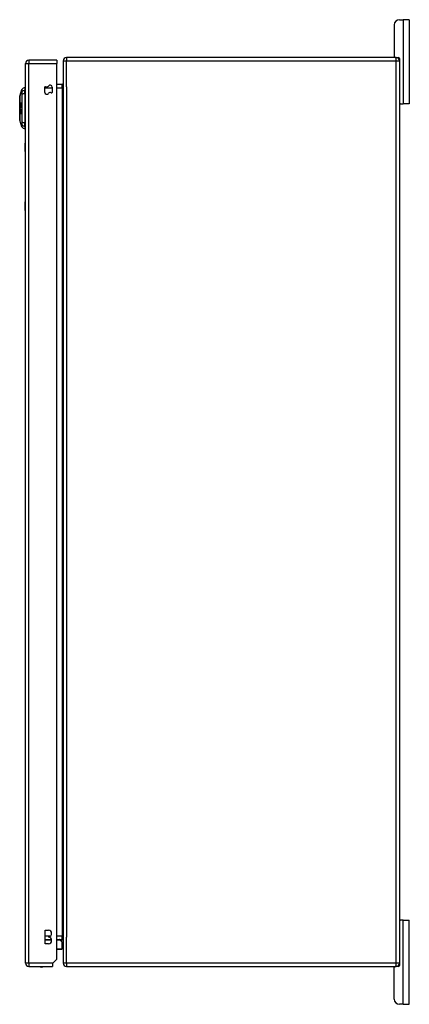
# Model space of a CAD drawing. Header units: inches. Extents: x 17 to 386, y 34 to 183.
# Tile 49 of 95: x 216 to 228, y 95 to 124. Entities that reach past the tile are written whole.
import ezdxf

# ---------------------------------------------------------------- set-up
doc = ezdxf.new("R2010")
doc.units = ezdxf.units.IN
doc.header["$MEASUREMENT"] = 0
doc.layers.add('Visible Edges(ANSI)', color=7, linetype='Continuous', lineweight=25)
doc.layers.add('Visible Tangent Edges(ANSI)', color=7, linetype='Continuous', lineweight=25)

msp = doc.modelspace()

# ---------------------------------------------------------------- linework, layer by layer
at = {"layer": 'Visible Edges(ANSI)'}
for p, q in [((227.758, 124.375), (227.864, 124.375)), ((228.052, 124.375), (227.864, 124.375)), ((228.052, 124.375), (228.052, 121.875)), ((227.602, 124.219), (227.602, 123.281)), ((217.574, 123.169), (216.739, 123.169)), ((217.574, 123.169), (217.574, 123.07)), ((217.759, 123.151), (217.759, 96.349)), ((227.66, 123.25), (217.858, 123.25)), ((227.66, 123.25), (227.728, 123.25)), ((227.759, 123.219), (227.759, 123.151)), ((227.759, 123.151), (227.759, 96.349)), ((216.64, 96.35), (216.64, 123.07)), ((217.574, 96.467), (217.574, 123.07)), ((216.469, 122.102), (216.537, 122.296)), ((216.624, 122.356), (216.624, 122.283)), ((216.624, 122.174), (216.624, 122.283)), ((217.215, 122.215), (217.215, 122.373)), ((217.433, 122.374), (217.433, 122.215)), ((217.728, 122.452), (217.574, 122.452)), ((216.624, 122.174), (216.624, 121.317)), ((216.64, 122.133), (216.624, 122.133)), ((216.492, 121.824), (216.512, 121.824)), ((216.492, 121.818), (216.499, 121.818)), ((216.499, 121.855), (216.511, 121.855)), ((216.503, 121.801), (216.499, 121.8)), ((216.5, 121.777), (216.505, 121.777)), ((216.5, 121.701), (216.501, 121.701)), ((216.504, 121.857), (216.512, 121.857)), ((216.504, 121.761), (216.507, 121.761)), ((216.507, 121.76), (216.504, 121.761)), ((216.505, 121.777), (216.508, 121.777)), ((216.507, 121.862), (216.514, 121.862)), ((216.51, 121.892), (216.516, 121.892)), ((216.512, 121.782), (216.518, 121.782)), ((216.512, 121.752), (216.518, 121.752)), ((216.512, 121.698), (216.517, 121.698)), ((216.64, 121.933), (216.624, 121.933)), ((227.79, 121.875), (227.759, 121.875)), ((227.79, 121.875), (227.864, 121.875)), ((228.052, 121.875), (227.864, 121.875)), ((216.537, 121.195), (216.469, 121.389)), ((216.498, 121.64), (216.499, 121.64)), ((216.498, 121.605), (216.504, 121.605)), ((216.5, 121.666), (216.505, 121.666)), ((216.508, 121.585), (216.512, 121.585)), ((216.509, 121.594), (216.515, 121.594)), ((216.51, 121.659), (216.517, 121.659)), ((216.51, 121.649), (216.512, 121.649)), ((216.51, 121.633), (216.515, 121.633)), ((216.64, 121.557), (216.624, 121.557)), ((216.64, 121.358), (216.624, 121.358)), ((216.624, 121.208), (216.624, 121.317)), ((216.624, 121.208), (216.624, 121.135)), ((216.634, 120.46), (216.634, 120.71)), ((216.64, 120.71), (216.634, 120.71)), ((216.634, 120.46), (216.634, 118.96)), ((216.634, 118.71), (216.634, 118.96)), ((216.634, 118.71), (216.64, 118.71)), ((227.759, 97.625), (227.79, 97.625)), ((227.864, 97.625), (227.79, 97.625)), ((227.864, 97.625), (228.052, 97.625)), ((228.052, 95.125), (228.052, 97.625)), ((217.229, 96.926), (217.229, 97.326)), ((217.229, 97.326), (217.324, 97.326)), ((217.324, 97.136), (217.324, 97.116)), ((217.229, 97.048), (217.415, 97.048)), ((217.324, 96.926), (217.229, 96.926)), ((217.574, 97.048), (217.728, 97.048)), ((217.682, 97.036), (217.718, 97)), ((217.729, 96.772), (217.729, 96.972)), ((217.71, 96.753), (217.574, 96.753)), ((216.739, 96.251), (217.44, 96.251)), ((217.457, 96.35), (217.44, 96.333)), ((217.44, 96.333), (217.44, 96.251)), ((217.574, 96.467), (217.457, 96.35)), ((217.858, 96.25), (227.66, 96.25)), ((227.728, 96.25), (227.66, 96.25)), ((227.759, 96.349), (227.759, 96.281)), ((227.602, 95.281), (227.602, 96.219)), ((227.864, 95.125), (227.758, 95.125)), ((227.864, 95.125), (228.052, 95.125))]:
    msp.add_line(p, q, dxfattribs=at)
at = {"layer": 'Visible Edges(ANSI)', "flags": 128}
for points in [[(216.469, 122.101), (216.469, 122.1), (216.469, 122.099), (216.469, 122.097), (216.469, 122.094), (216.469, 122.09), (216.469, 122.085), (216.469, 122.08), (216.469, 122.074), (216.469, 122.067), (216.469, 122.059), (216.469, 122.05), (216.469, 122.041), (216.469, 122.031), (216.469, 122.02), (216.469, 122.008), (216.469, 121.996), (216.469, 121.984), (216.469, 121.971), (216.469, 121.957), (216.469, 121.943), (216.469, 121.928), (216.469, 121.913), (216.469, 121.897), (216.469, 121.881), (216.469, 121.865), (216.469, 121.848), (216.469, 121.831), (216.469, 121.815), (216.469, 121.797), (216.469, 121.78), (216.469, 121.763), (216.469, 121.745), (216.469, 121.728), (216.469, 121.71), (216.469, 121.693), (216.469, 121.676), (216.469, 121.659), (216.469, 121.642), (216.469, 121.625), (216.469, 121.609), (216.469, 121.593), (216.469, 121.577), (216.469, 121.562), (216.469, 121.548), (216.469, 121.533), (216.469, 121.52), (216.469, 121.506), (216.469, 121.494), (216.469, 121.482), (216.469, 121.471), (216.469, 121.46), (216.469, 121.45), (216.469, 121.441), (216.469, 121.432), (216.469, 121.424), (216.469, 121.417), (216.469, 121.411), (216.469, 121.405), (216.469, 121.401), (216.469, 121.397), (216.469, 121.394), (216.469, 121.392), (216.469, 121.391), (216.469, 121.39)], [(216.492, 121.864), (216.492, 121.865), (216.492, 121.867), (216.492, 121.868), (216.492, 121.869), (216.492, 121.871), (216.492, 121.872), (216.492, 121.873), (216.492, 121.875), (216.492, 121.876), (216.492, 121.877), (216.493, 121.878), (216.493, 121.88), (216.493, 121.881), (216.494, 121.882), (216.494, 121.883), (216.494, 121.884), (216.495, 121.885), (216.495, 121.886), (216.495, 121.887), (216.496, 121.887), (216.496, 121.888), (216.496, 121.889), (216.497, 121.889), (216.497, 121.89)], [(216.495, 121.848), (216.495, 121.849), (216.494, 121.849), (216.494, 121.849), (216.494, 121.85), (216.494, 121.85), (216.494, 121.851), (216.493, 121.851), (216.493, 121.852), (216.493, 121.853), (216.493, 121.853), (216.493, 121.854), (216.492, 121.855), (216.492, 121.855), (216.492, 121.856), (216.492, 121.857), (216.492, 121.857), (216.492, 121.858), (216.492, 121.859), (216.492, 121.86), (216.492, 121.861), (216.492, 121.861), (216.492, 121.862), (216.492, 121.863), (216.492, 121.864)], [(216.492, 121.824), (216.494, 121.824), (216.495, 121.825), (216.496, 121.825), (216.497, 121.826), (216.498, 121.826), (216.499, 121.827), (216.5, 121.828), (216.501, 121.828), (216.502, 121.829), (216.503, 121.829), (216.504, 121.83), (216.505, 121.83), (216.506, 121.831), (216.507, 121.831), (216.509, 121.832), (216.51, 121.832), (216.511, 121.833), (216.512, 121.833), (216.513, 121.834), (216.514, 121.834), (216.515, 121.835), (216.516, 121.835), (216.517, 121.836), (216.518, 121.836)], [(216.492, 121.818), (216.492, 121.818), (216.492, 121.819), (216.492, 121.819), (216.492, 121.819), (216.492, 121.819), (216.492, 121.82), (216.492, 121.82), (216.492, 121.82), (216.492, 121.82), (216.492, 121.821), (216.492, 121.821), (216.492, 121.821), (216.492, 121.821), (216.492, 121.822), (216.492, 121.822), (216.492, 121.822), (216.492, 121.822), (216.492, 121.822), (216.492, 121.823), (216.492, 121.823), (216.492, 121.823), (216.492, 121.823), (216.492, 121.824), (216.492, 121.824)], [(216.492, 121.685), (216.492, 121.687), (216.492, 121.688), (216.492, 121.69), (216.493, 121.691), (216.493, 121.693), (216.493, 121.694), (216.493, 121.696), (216.493, 121.697), (216.493, 121.699), (216.494, 121.7), (216.494, 121.701), (216.494, 121.703), (216.495, 121.704), (216.495, 121.706), (216.496, 121.707), (216.496, 121.708), (216.497, 121.709), (216.497, 121.709), (216.498, 121.71), (216.499, 121.71), (216.499, 121.71), (216.5, 121.71), (216.5, 121.71), (216.501, 121.71)], [(216.499, 121.656), (216.497, 121.658), (216.496, 121.661), (216.495, 121.664), (216.494, 121.665), (216.494, 121.667), (216.494, 121.668), (216.493, 121.669), (216.493, 121.67), (216.493, 121.671), (216.493, 121.672), (216.493, 121.673), (216.493, 121.674), (216.493, 121.675), (216.493, 121.676), (216.493, 121.677), (216.492, 121.678), (216.492, 121.679), (216.492, 121.68), (216.492, 121.681), (216.492, 121.682), (216.492, 121.683), (216.492, 121.684), (216.492, 121.684), (216.492, 121.685)], [(216.499, 121.8), (216.499, 121.801), (216.499, 121.803), (216.498, 121.804), (216.498, 121.805), (216.498, 121.806), (216.498, 121.807), (216.497, 121.808), (216.497, 121.809), (216.497, 121.81), (216.496, 121.811), (216.496, 121.812), (216.496, 121.812), (216.496, 121.813), (216.495, 121.814), (216.495, 121.814), (216.495, 121.815), (216.494, 121.815), (216.494, 121.816), (216.494, 121.816), (216.494, 121.817), (216.493, 121.817), (216.493, 121.817), (216.493, 121.818), (216.492, 121.818)], [(216.493, 121.764), (216.493, 121.766), (216.493, 121.767), (216.493, 121.769), (216.493, 121.77), (216.493, 121.772), (216.494, 121.773), (216.494, 121.775), (216.494, 121.776), (216.494, 121.778), (216.495, 121.779), (216.495, 121.78), (216.496, 121.781), (216.496, 121.782), (216.496, 121.783), (216.497, 121.784), (216.497, 121.784), (216.497, 121.785), (216.498, 121.785), (216.498, 121.786), (216.498, 121.786), (216.499, 121.786), (216.499, 121.786), (216.499, 121.787), (216.5, 121.787)], [(216.5, 121.742), (216.499, 121.742), (216.499, 121.743), (216.498, 121.743), (216.498, 121.744), (216.497, 121.745), (216.497, 121.745), (216.496, 121.746), (216.496, 121.747), (216.495, 121.748), (216.495, 121.749), (216.495, 121.75), (216.495, 121.751), (216.494, 121.752), (216.494, 121.753), (216.494, 121.754), (216.494, 121.755), (216.494, 121.756), (216.493, 121.757), (216.493, 121.758), (216.493, 121.759), (216.493, 121.76), (216.493, 121.762), (216.493, 121.763), (216.493, 121.764)], [(216.495, 121.876), (216.495, 121.875), (216.495, 121.875), (216.495, 121.874), (216.495, 121.874), (216.495, 121.874), (216.495, 121.873), (216.495, 121.873), (216.494, 121.872), (216.494, 121.872), (216.494, 121.872), (216.494, 121.871), (216.494, 121.871), (216.494, 121.87), (216.494, 121.87), (216.494, 121.87), (216.494, 121.869), (216.494, 121.869), (216.494, 121.868), (216.494, 121.868), (216.494, 121.867), (216.494, 121.867), (216.494, 121.866), (216.494, 121.866), (216.494, 121.866)], [(216.494, 121.866), (216.494, 121.865), (216.494, 121.865), (216.494, 121.865), (216.494, 121.864), (216.494, 121.864), (216.494, 121.864), (216.494, 121.863), (216.494, 121.863), (216.494, 121.863), (216.494, 121.862), (216.494, 121.862), (216.494, 121.862), (216.494, 121.862), (216.494, 121.861), (216.494, 121.861), (216.495, 121.861), (216.495, 121.86), (216.495, 121.86), (216.495, 121.86), (216.495, 121.86), (216.495, 121.86), (216.495, 121.859), (216.495, 121.859), (216.495, 121.859)], [(216.498, 121.881), (216.498, 121.881), (216.497, 121.881), (216.497, 121.881), (216.497, 121.88), (216.497, 121.88), (216.497, 121.88), (216.497, 121.88), (216.497, 121.88), (216.497, 121.879), (216.497, 121.879), (216.496, 121.879), (216.496, 121.879), (216.496, 121.879), (216.496, 121.878), (216.496, 121.878), (216.496, 121.878), (216.496, 121.878), (216.496, 121.877), (216.496, 121.877), (216.495, 121.877), (216.495, 121.876), (216.495, 121.876), (216.495, 121.876), (216.495, 121.876)], [(216.495, 121.859), (216.496, 121.858), (216.496, 121.857), (216.497, 121.856), (216.498, 121.855), (216.498, 121.855), (216.499, 121.855), (216.499, 121.855), (216.5, 121.855), (216.5, 121.855), (216.5, 121.855), (216.501, 121.855), (216.501, 121.855), (216.501, 121.855), (216.501, 121.855), (216.502, 121.855), (216.502, 121.856), (216.502, 121.856), (216.503, 121.856), (216.503, 121.856), (216.503, 121.856), (216.503, 121.856), (216.504, 121.857), (216.504, 121.857), (216.504, 121.857)], [(216.506, 121.849), (216.505, 121.849), (216.505, 121.849), (216.504, 121.848), (216.504, 121.848), (216.503, 121.848), (216.503, 121.847), (216.502, 121.847), (216.502, 121.847), (216.501, 121.847), (216.501, 121.846), (216.5, 121.846), (216.5, 121.846), (216.5, 121.846), (216.499, 121.846), (216.499, 121.846), (216.498, 121.846), (216.498, 121.846), (216.497, 121.846), (216.497, 121.847), (216.497, 121.847), (216.496, 121.847), (216.496, 121.847), (216.495, 121.848), (216.495, 121.848)], [(216.501, 121.701), (216.5, 121.701), (216.5, 121.701), (216.499, 121.7), (216.498, 121.7), (216.498, 121.699), (216.497, 121.699), (216.497, 121.698), (216.497, 121.697), (216.497, 121.696), (216.496, 121.695), (216.496, 121.695), (216.496, 121.694), (216.496, 121.693), (216.496, 121.693), (216.496, 121.692), (216.496, 121.691), (216.496, 121.69), (216.496, 121.689), (216.496, 121.689), (216.495, 121.688), (216.495, 121.687), (216.495, 121.686), (216.495, 121.685), (216.495, 121.685)], [(216.495, 121.685), (216.495, 121.684), (216.495, 121.683), (216.495, 121.683), (216.495, 121.682), (216.495, 121.681), (216.495, 121.681), (216.495, 121.68), (216.495, 121.679), (216.495, 121.679), (216.495, 121.678), (216.496, 121.677), (216.496, 121.677), (216.496, 121.676), (216.496, 121.675), (216.496, 121.675), (216.496, 121.674), (216.496, 121.673), (216.496, 121.673), (216.496, 121.672), (216.497, 121.67), (216.497, 121.669), (216.498, 121.667), (216.498, 121.666), (216.499, 121.666)], [(216.5, 121.777), (216.499, 121.777), (216.499, 121.777), (216.499, 121.777), (216.499, 121.777), (216.498, 121.776), (216.498, 121.776), (216.498, 121.776), (216.498, 121.775), (216.497, 121.775), (216.497, 121.775), (216.497, 121.774), (216.497, 121.773), (216.497, 121.773), (216.496, 121.772), (216.496, 121.771), (216.496, 121.771), (216.496, 121.77), (216.496, 121.769), (216.496, 121.768), (216.496, 121.768), (216.496, 121.767), (216.496, 121.766), (216.496, 121.765), (216.496, 121.764)], [(216.496, 121.764), (216.496, 121.763), (216.496, 121.762), (216.496, 121.761), (216.496, 121.759), (216.496, 121.758), (216.496, 121.757), (216.497, 121.756), (216.497, 121.756), (216.497, 121.755), (216.497, 121.755), (216.497, 121.754), (216.498, 121.754), (216.498, 121.754), (216.498, 121.753), (216.498, 121.753), (216.499, 121.753), (216.499, 121.752), (216.499, 121.752), (216.499, 121.752), (216.5, 121.752), (216.5, 121.752), (216.5, 121.752), (216.5, 121.752), (216.501, 121.751)], [(216.497, 121.89), (216.497, 121.889), (216.497, 121.889), (216.497, 121.889), (216.497, 121.888), (216.497, 121.888), (216.497, 121.888), (216.497, 121.887), (216.497, 121.887), (216.497, 121.887), (216.497, 121.886), (216.497, 121.886), (216.497, 121.885), (216.497, 121.885), (216.497, 121.885), (216.497, 121.884), (216.497, 121.884), (216.497, 121.884), (216.498, 121.883), (216.498, 121.883), (216.498, 121.883), (216.498, 121.882), (216.498, 121.882), (216.498, 121.882), (216.498, 121.881)], [(216.518, 121.827), (216.518, 121.827), (216.517, 121.826), (216.516, 121.826), (216.515, 121.825), (216.514, 121.825), (216.513, 121.825), (216.513, 121.824), (216.512, 121.824), (216.511, 121.824), (216.51, 121.823), (216.509, 121.823), (216.508, 121.822), (216.507, 121.822), (216.507, 121.822), (216.506, 121.821), (216.505, 121.821), (216.504, 121.82), (216.503, 121.82), (216.502, 121.82), (216.502, 121.819), (216.501, 121.819), (216.5, 121.818), (216.499, 121.818), (216.498, 121.818)], [(216.498, 121.818), (216.498, 121.817), (216.499, 121.817), (216.499, 121.816), (216.499, 121.816), (216.499, 121.815), (216.499, 121.815), (216.499, 121.814), (216.499, 121.814), (216.5, 121.813), (216.5, 121.813), (216.5, 121.812), (216.5, 121.812), (216.5, 121.811), (216.5, 121.811), (216.501, 121.81), (216.501, 121.81), (216.501, 121.809), (216.501, 121.808), (216.501, 121.807), (216.502, 121.806), (216.502, 121.805), (216.502, 121.804), (216.502, 121.802), (216.503, 121.801)], [(216.5, 121.872), (216.5, 121.875), (216.5, 121.877), (216.501, 121.88), (216.501, 121.883), (216.501, 121.885), (216.502, 121.887), (216.502, 121.889), (216.502, 121.89), (216.503, 121.891), (216.503, 121.892), (216.503, 121.892), (216.503, 121.893), (216.504, 121.894), (216.504, 121.895), (216.504, 121.896), (216.505, 121.896), (216.505, 121.897), (216.505, 121.897), (216.506, 121.898), (216.506, 121.898), (216.507, 121.899), (216.507, 121.899), (216.507, 121.9), (216.508, 121.9)], [(216.504, 121.857), (216.504, 121.857), (216.504, 121.858), (216.504, 121.858), (216.503, 121.858), (216.503, 121.859), (216.503, 121.859), (216.503, 121.859), (216.503, 121.86), (216.502, 121.86), (216.502, 121.861), (216.502, 121.861), (216.502, 121.862), (216.502, 121.862), (216.501, 121.863), (216.501, 121.864), (216.501, 121.865), (216.501, 121.865), (216.501, 121.866), (216.501, 121.867), (216.501, 121.868), (216.5, 121.869), (216.5, 121.87), (216.5, 121.871), (216.5, 121.872)], [(216.5, 121.787), (216.5, 121.787), (216.5, 121.787), (216.501, 121.787), (216.501, 121.787), (216.501, 121.787), (216.501, 121.786), (216.502, 121.786), (216.502, 121.786), (216.502, 121.786), (216.502, 121.786), (216.502, 121.785), (216.503, 121.785), (216.503, 121.785), (216.503, 121.784), (216.503, 121.784), (216.504, 121.783), (216.504, 121.783), (216.504, 121.782), (216.504, 121.781), (216.504, 121.78), (216.505, 121.78), (216.505, 121.779), (216.505, 121.778), (216.505, 121.777)], [(216.504, 121.762), (216.504, 121.766), (216.504, 121.77), (216.503, 121.773), (216.503, 121.774), (216.502, 121.775), (216.502, 121.775), (216.502, 121.775), (216.502, 121.776), (216.502, 121.776), (216.502, 121.776), (216.502, 121.776), (216.502, 121.776), (216.501, 121.777), (216.501, 121.777), (216.501, 121.777), (216.501, 121.777), (216.501, 121.777), (216.501, 121.777), (216.501, 121.777), (216.5, 121.777), (216.5, 121.777), (216.5, 121.777), (216.5, 121.777), (216.5, 121.777)], [(216.501, 121.751), (216.501, 121.751), (216.501, 121.751), (216.501, 121.75), (216.5, 121.75), (216.5, 121.75), (216.5, 121.749), (216.5, 121.749), (216.5, 121.748), (216.5, 121.748), (216.5, 121.748), (216.5, 121.747), (216.5, 121.747), (216.5, 121.746), (216.5, 121.746), (216.5, 121.746), (216.5, 121.745), (216.5, 121.745), (216.5, 121.745), (216.5, 121.744), (216.5, 121.744), (216.5, 121.743), (216.5, 121.743), (216.5, 121.743), (216.5, 121.742)], [(216.501, 121.71), (216.501, 121.71), (216.501, 121.709), (216.501, 121.709), (216.501, 121.709), (216.501, 121.708), (216.501, 121.708), (216.501, 121.707), (216.501, 121.707), (216.501, 121.707), (216.501, 121.706), (216.501, 121.706), (216.501, 121.705), (216.501, 121.705), (216.501, 121.705), (216.501, 121.704), (216.501, 121.704), (216.501, 121.703), (216.501, 121.703), (216.501, 121.703), (216.501, 121.702), (216.501, 121.702), (216.501, 121.702), (216.501, 121.701), (216.501, 121.701)], [(216.501, 121.668), (216.502, 121.668), (216.502, 121.669), (216.502, 121.67), (216.502, 121.671), (216.502, 121.673), (216.503, 121.674), (216.503, 121.675), (216.503, 121.677), (216.503, 121.678), (216.503, 121.679), (216.503, 121.68), (216.503, 121.681), (216.503, 121.683), (216.504, 121.684), (216.504, 121.685), (216.504, 121.686), (216.504, 121.688), (216.504, 121.689), (216.504, 121.691), (216.505, 121.692), (216.505, 121.694), (216.505, 121.695), (216.505, 121.697), (216.505, 121.698)], [(216.508, 121.891), (216.508, 121.891), (216.507, 121.89), (216.507, 121.89), (216.506, 121.889), (216.506, 121.888), (216.506, 121.888), (216.505, 121.887), (216.505, 121.886), (216.505, 121.885), (216.504, 121.884), (216.504, 121.883), (216.504, 121.882), (216.504, 121.881), (216.504, 121.881), (216.503, 121.88), (216.503, 121.879), (216.503, 121.878), (216.503, 121.877), (216.503, 121.876), (216.503, 121.876), (216.503, 121.875), (216.503, 121.874), (216.503, 121.873), (216.503, 121.872)], [(216.503, 121.872), (216.503, 121.871), (216.503, 121.87), (216.503, 121.868), (216.504, 121.867), (216.504, 121.866), (216.504, 121.865), (216.504, 121.864), (216.505, 121.864), (216.505, 121.863), (216.505, 121.863), (216.505, 121.863), (216.506, 121.862), (216.506, 121.862), (216.506, 121.862), (216.506, 121.862), (216.507, 121.862), (216.507, 121.862), (216.507, 121.862), (216.508, 121.862), (216.508, 121.862), (216.508, 121.862), (216.508, 121.862), (216.509, 121.862), (216.509, 121.862)], [(216.504, 121.761), (216.504, 121.761), (216.504, 121.761), (216.504, 121.761), (216.504, 121.761), (216.504, 121.761), (216.504, 121.761), (216.504, 121.761), (216.504, 121.761), (216.504, 121.762), (216.504, 121.762), (216.504, 121.762), (216.504, 121.762), (216.504, 121.762), (216.504, 121.762), (216.504, 121.762), (216.504, 121.762), (216.504, 121.762), (216.504, 121.762), (216.504, 121.762), (216.504, 121.762), (216.504, 121.762), (216.504, 121.762), (216.504, 121.762), (216.504, 121.762)], [(216.505, 121.777), (216.505, 121.778), (216.505, 121.779), (216.505, 121.779), (216.505, 121.78), (216.506, 121.781), (216.506, 121.782), (216.506, 121.782), (216.506, 121.783), (216.506, 121.784), (216.506, 121.784), (216.506, 121.785), (216.507, 121.786), (216.507, 121.786), (216.507, 121.787), (216.507, 121.787), (216.508, 121.788), (216.508, 121.789), (216.508, 121.79), (216.509, 121.79), (216.509, 121.791), (216.51, 121.791), (216.51, 121.792), (216.511, 121.792), (216.512, 121.792)], [(216.505, 121.698), (216.506, 121.699), (216.506, 121.7), (216.506, 121.701), (216.506, 121.702), (216.507, 121.703), (216.507, 121.704), (216.507, 121.705), (216.508, 121.705), (216.508, 121.706), (216.508, 121.706), (216.509, 121.707), (216.509, 121.707), (216.509, 121.707), (216.51, 121.708), (216.51, 121.708), (216.51, 121.708), (216.51, 121.708), (216.511, 121.708), (216.511, 121.708), (216.511, 121.708), (216.511, 121.708), (216.512, 121.708), (216.512, 121.708), (216.512, 121.708)], [(216.508, 121.691), (216.508, 121.69), (216.508, 121.69), (216.508, 121.689), (216.508, 121.688), (216.508, 121.687), (216.508, 121.686), (216.507, 121.685), (216.507, 121.683), (216.507, 121.682), (216.507, 121.681), (216.507, 121.68), (216.507, 121.678), (216.507, 121.677), (216.506, 121.676), (216.506, 121.674), (216.506, 121.673), (216.506, 121.672), (216.506, 121.671), (216.506, 121.67), (216.506, 121.669), (216.505, 121.667), (216.505, 121.666), (216.505, 121.665), (216.505, 121.665)], [(216.517, 121.884), (216.517, 121.878), (216.516, 121.871), (216.515, 121.866), (216.514, 121.862), (216.514, 121.861), (216.513, 121.86), (216.513, 121.859), (216.513, 121.858), (216.512, 121.857), (216.512, 121.857), (216.512, 121.856), (216.511, 121.855), (216.511, 121.855), (216.51, 121.854), (216.51, 121.853), (216.509, 121.853), (216.509, 121.852), (216.509, 121.852), (216.508, 121.851), (216.508, 121.851), (216.507, 121.85), (216.507, 121.85), (216.506, 121.85), (216.506, 121.849)], [(216.512, 121.782), (216.511, 121.782), (216.511, 121.782), (216.511, 121.782), (216.51, 121.782), (216.51, 121.781), (216.51, 121.781), (216.51, 121.781), (216.509, 121.78), (216.509, 121.78), (216.509, 121.78), (216.509, 121.779), (216.508, 121.778), (216.508, 121.778), (216.508, 121.777), (216.508, 121.776), (216.507, 121.776), (216.507, 121.775), (216.507, 121.774), (216.507, 121.773), (216.507, 121.771), (216.507, 121.77), (216.507, 121.769), (216.507, 121.768), (216.507, 121.767)], [(216.507, 121.767), (216.507, 121.767), (216.507, 121.766), (216.507, 121.766), (216.507, 121.766), (216.507, 121.765), (216.507, 121.765), (216.507, 121.765), (216.507, 121.765), (216.507, 121.764), (216.507, 121.764), (216.507, 121.764), (216.507, 121.764), (216.507, 121.763), (216.507, 121.763), (216.507, 121.763), (216.507, 121.763), (216.507, 121.762), (216.507, 121.762), (216.507, 121.762), (216.507, 121.761), (216.507, 121.761), (216.507, 121.761), (216.507, 121.761), (216.507, 121.76)], [(216.508, 121.9), (216.508, 121.9), (216.509, 121.901), (216.509, 121.901), (216.51, 121.901), (216.51, 121.901), (216.511, 121.901), (216.511, 121.901), (216.512, 121.901), (216.512, 121.9), (216.513, 121.9), (216.513, 121.899), (216.514, 121.898), (216.515, 121.897), (216.515, 121.896), (216.515, 121.895), (216.516, 121.894), (216.516, 121.893), (216.516, 121.892), (216.516, 121.89), (216.516, 121.889), (216.517, 121.888), (216.517, 121.887), (216.517, 121.886), (216.517, 121.884)], [(216.514, 121.882), (216.514, 121.883), (216.514, 121.884), (216.514, 121.884), (216.514, 121.885), (216.514, 121.886), (216.514, 121.886), (216.514, 121.887), (216.514, 121.887), (216.513, 121.888), (216.513, 121.888), (216.513, 121.889), (216.513, 121.889), (216.513, 121.89), (216.513, 121.89), (216.512, 121.89), (216.512, 121.891), (216.512, 121.891), (216.511, 121.892), (216.511, 121.892), (216.51, 121.892), (216.51, 121.892), (216.509, 121.892), (216.509, 121.891), (216.508, 121.891)], [(216.512, 121.698), (216.512, 121.698), (216.512, 121.698), (216.511, 121.698), (216.511, 121.698), (216.511, 121.698), (216.511, 121.698), (216.51, 121.698), (216.51, 121.698), (216.51, 121.697), (216.51, 121.697), (216.51, 121.697), (216.51, 121.696), (216.509, 121.696), (216.509, 121.696), (216.509, 121.695), (216.509, 121.695), (216.509, 121.694), (216.509, 121.694), (216.509, 121.693), (216.509, 121.693), (216.509, 121.693), (216.508, 121.692), (216.508, 121.692), (216.508, 121.691)], [(216.509, 121.862), (216.509, 121.863), (216.51, 121.863), (216.51, 121.864), (216.51, 121.864), (216.511, 121.865), (216.511, 121.865), (216.512, 121.866), (216.512, 121.867), (216.512, 121.868), (216.513, 121.869), (216.513, 121.87), (216.513, 121.87), (216.513, 121.872), (216.514, 121.873), (216.514, 121.874), (216.514, 121.875), (216.514, 121.876), (216.514, 121.877), (216.514, 121.878), (216.514, 121.879), (216.514, 121.879), (216.514, 121.88), (216.514, 121.881), (216.514, 121.882)], [(216.512, 121.792), (216.512, 121.792), (216.513, 121.792), (216.514, 121.791), (216.514, 121.791), (216.515, 121.79), (216.516, 121.789), (216.516, 121.788), (216.517, 121.787), (216.517, 121.786), (216.518, 121.785), (216.518, 121.784), (216.518, 121.783), (216.518, 121.782), (216.519, 121.781), (216.519, 121.779), (216.519, 121.778), (216.519, 121.777), (216.519, 121.776), (216.52, 121.774), (216.52, 121.773), (216.52, 121.772), (216.52, 121.77), (216.52, 121.769), (216.52, 121.768)], [(216.517, 121.767), (216.517, 121.769), (216.517, 121.77), (216.517, 121.771), (216.517, 121.772), (216.517, 121.773), (216.517, 121.774), (216.516, 121.775), (216.516, 121.776), (216.516, 121.777), (216.516, 121.778), (216.515, 121.779), (216.515, 121.779), (216.515, 121.78), (216.515, 121.78), (216.514, 121.781), (216.514, 121.781), (216.514, 121.781), (216.513, 121.782), (216.513, 121.782), (216.513, 121.782), (216.513, 121.782), (216.512, 121.782), (216.512, 121.782), (216.512, 121.782)], [(216.512, 121.752), (216.513, 121.752), (216.513, 121.753), (216.513, 121.753), (216.514, 121.754), (216.514, 121.754), (216.514, 121.754), (216.515, 121.755), (216.515, 121.756), (216.515, 121.756), (216.516, 121.757), (216.516, 121.758), (216.516, 121.759), (216.516, 121.759), (216.517, 121.76), (216.517, 121.761), (216.517, 121.761), (216.517, 121.762), (216.517, 121.763), (216.517, 121.764), (216.517, 121.764), (216.517, 121.765), (216.517, 121.766), (216.517, 121.767), (216.517, 121.767)], [(216.513, 121.743), (216.513, 121.743), (216.513, 121.744), (216.513, 121.744), (216.513, 121.744), (216.513, 121.745), (216.513, 121.745), (216.513, 121.746), (216.513, 121.746), (216.513, 121.746), (216.512, 121.747), (216.512, 121.747), (216.512, 121.748), (216.512, 121.748), (216.512, 121.748), (216.512, 121.749), (216.512, 121.749), (216.512, 121.749), (216.512, 121.75), (216.512, 121.75), (216.512, 121.751), (216.512, 121.751), (216.512, 121.751), (216.512, 121.752), (216.512, 121.752)], [(216.512, 121.708), (216.513, 121.708), (216.513, 121.707), (216.513, 121.707), (216.514, 121.707), (216.514, 121.706), (216.515, 121.706), (216.515, 121.705), (216.515, 121.704), (216.516, 121.704), (216.516, 121.703), (216.516, 121.702), (216.517, 121.701), (216.517, 121.7), (216.517, 121.698), (216.518, 121.697), (216.518, 121.696), (216.518, 121.694), (216.518, 121.693), (216.519, 121.691), (216.519, 121.689), (216.519, 121.686), (216.519, 121.683), (216.519, 121.68), (216.519, 121.677)], [(216.516, 121.678), (216.516, 121.679), (216.516, 121.681), (216.516, 121.682), (216.516, 121.683), (216.516, 121.684), (216.516, 121.686), (216.516, 121.687), (216.516, 121.688), (216.516, 121.689), (216.515, 121.69), (216.515, 121.691), (216.515, 121.692), (216.515, 121.694), (216.515, 121.694), (216.514, 121.695), (216.514, 121.696), (216.514, 121.696), (216.514, 121.697), (216.513, 121.697), (216.513, 121.698), (216.513, 121.698), (216.513, 121.698), (216.512, 121.698), (216.512, 121.698)], [(216.52, 121.768), (216.52, 121.766), (216.52, 121.763), (216.52, 121.761), (216.519, 121.759), (216.519, 121.757), (216.519, 121.755), (216.519, 121.754), (216.518, 121.752), (216.518, 121.751), (216.518, 121.75), (216.517, 121.75), (216.517, 121.749), (216.517, 121.748), (216.516, 121.747), (216.516, 121.747), (216.516, 121.746), (216.515, 121.745), (216.515, 121.745), (216.515, 121.744), (216.514, 121.744), (216.514, 121.744), (216.514, 121.743), (216.513, 121.743), (216.513, 121.743)], [(216.518, 121.836), (216.518, 121.836), (216.518, 121.835), (216.518, 121.835), (216.518, 121.835), (216.518, 121.834), (216.518, 121.834), (216.518, 121.834), (216.518, 121.833), (216.518, 121.833), (216.518, 121.832), (216.518, 121.832), (216.518, 121.832), (216.518, 121.831), (216.518, 121.831), (216.518, 121.83), (216.518, 121.83), (216.518, 121.83), (216.518, 121.829), (216.518, 121.829), (216.518, 121.829), (216.518, 121.828), (216.518, 121.828), (216.518, 121.827), (216.518, 121.827)], [(216.491, 121.628), (216.491, 121.629), (216.491, 121.631), (216.491, 121.632), (216.492, 121.634), (216.492, 121.635), (216.492, 121.637), (216.492, 121.638), (216.492, 121.64), (216.492, 121.641), (216.493, 121.642), (216.493, 121.644), (216.494, 121.645), (216.494, 121.646), (216.495, 121.647), (216.495, 121.648), (216.496, 121.648), (216.496, 121.649), (216.497, 121.649), (216.497, 121.649), (216.498, 121.649), (216.498, 121.649), (216.499, 121.649), (216.499, 121.649), (216.5, 121.649)], [(216.497, 121.596), (216.497, 121.598), (216.496, 121.599), (216.495, 121.601), (216.494, 121.602), (216.494, 121.603), (216.493, 121.605), (216.493, 121.606), (216.493, 121.607), (216.492, 121.609), (216.492, 121.61), (216.492, 121.612), (216.492, 121.613), (216.492, 121.615), (216.492, 121.616), (216.491, 121.617), (216.491, 121.618), (216.491, 121.62), (216.491, 121.621), (216.491, 121.622), (216.491, 121.623), (216.491, 121.624), (216.491, 121.625), (216.491, 121.626), (216.491, 121.628)], [(216.499, 121.639), (216.499, 121.639), (216.499, 121.64), (216.498, 121.64), (216.498, 121.64), (216.497, 121.639), (216.497, 121.639), (216.497, 121.639), (216.496, 121.638), (216.496, 121.637), (216.496, 121.637), (216.495, 121.636), (216.495, 121.635), (216.495, 121.635), (216.495, 121.634), (216.495, 121.633), (216.495, 121.632), (216.494, 121.632), (216.494, 121.631), (216.494, 121.63), (216.494, 121.629), (216.494, 121.628), (216.494, 121.627), (216.494, 121.626), (216.494, 121.626)], [(216.494, 121.626), (216.494, 121.625), (216.494, 121.624), (216.494, 121.623), (216.494, 121.623), (216.494, 121.622), (216.494, 121.621), (216.494, 121.621), (216.494, 121.62), (216.494, 121.619), (216.494, 121.618), (216.494, 121.618), (216.494, 121.617), (216.494, 121.616), (216.494, 121.615), (216.494, 121.615), (216.495, 121.614), (216.495, 121.613), (216.495, 121.611), (216.495, 121.61), (216.496, 121.609), (216.496, 121.608), (216.497, 121.607), (216.497, 121.606), (216.497, 121.606)], [(216.497, 121.606), (216.497, 121.606), (216.498, 121.606), (216.498, 121.606), (216.498, 121.606), (216.498, 121.605), (216.498, 121.605), (216.498, 121.605), (216.498, 121.605), (216.498, 121.605), (216.498, 121.605), (216.499, 121.605), (216.499, 121.605), (216.499, 121.606), (216.499, 121.606), (216.499, 121.606), (216.499, 121.606), (216.499, 121.606), (216.499, 121.606), (216.499, 121.606), (216.499, 121.606), (216.499, 121.606), (216.499, 121.606), (216.5, 121.607), (216.5, 121.607)], [(216.503, 121.602), (216.503, 121.601), (216.503, 121.601), (216.502, 121.6), (216.502, 121.599), (216.502, 121.598), (216.501, 121.598), (216.501, 121.597), (216.501, 121.597), (216.501, 121.597), (216.5, 121.596), (216.5, 121.596), (216.5, 121.596), (216.5, 121.596), (216.499, 121.596), (216.499, 121.596), (216.499, 121.596), (216.499, 121.596), (216.499, 121.596), (216.499, 121.596), (216.498, 121.596), (216.498, 121.596), (216.498, 121.596), (216.498, 121.596), (216.497, 121.596)], [(216.499, 121.666), (216.499, 121.666), (216.499, 121.666), (216.499, 121.666), (216.499, 121.666), (216.5, 121.666), (216.5, 121.666), (216.5, 121.666), (216.5, 121.666), (216.5, 121.666), (216.5, 121.666), (216.5, 121.666), (216.5, 121.666), (216.5, 121.666), (216.501, 121.666), (216.501, 121.666), (216.501, 121.666), (216.501, 121.667), (216.501, 121.667), (216.501, 121.667), (216.501, 121.667), (216.501, 121.667), (216.501, 121.667), (216.501, 121.668), (216.501, 121.668)], [(216.505, 121.665), (216.505, 121.664), (216.504, 121.663), (216.504, 121.662), (216.504, 121.661), (216.504, 121.66), (216.503, 121.659), (216.503, 121.659), (216.503, 121.658), (216.503, 121.658), (216.502, 121.657), (216.502, 121.657), (216.502, 121.657), (216.502, 121.657), (216.501, 121.657), (216.501, 121.656), (216.501, 121.656), (216.501, 121.656), (216.501, 121.656), (216.5, 121.656), (216.5, 121.656), (216.5, 121.656), (216.5, 121.656), (216.499, 121.656), (216.499, 121.656)], [(216.5, 121.649), (216.5, 121.648), (216.5, 121.648), (216.5, 121.647), (216.5, 121.647), (216.5, 121.647), (216.5, 121.646), (216.5, 121.646), (216.5, 121.645), (216.5, 121.645), (216.5, 121.645), (216.5, 121.644), (216.5, 121.644), (216.5, 121.644), (216.5, 121.643), (216.5, 121.643), (216.499, 121.642), (216.499, 121.642), (216.499, 121.642), (216.499, 121.641), (216.499, 121.641), (216.499, 121.64), (216.499, 121.64), (216.499, 121.64), (216.499, 121.639)], [(216.5, 121.607), (216.5, 121.607), (216.5, 121.608), (216.5, 121.609), (216.5, 121.61), (216.501, 121.611), (216.501, 121.612), (216.501, 121.614), (216.501, 121.615), (216.501, 121.616), (216.501, 121.617), (216.502, 121.618), (216.502, 121.619), (216.502, 121.62), (216.502, 121.622), (216.502, 121.623), (216.502, 121.624), (216.502, 121.625), (216.503, 121.627), (216.503, 121.628), (216.503, 121.629), (216.503, 121.631), (216.504, 121.632), (216.504, 121.633), (216.504, 121.634)], [(216.507, 121.627), (216.507, 121.626), (216.506, 121.625), (216.506, 121.625), (216.506, 121.624), (216.506, 121.623), (216.506, 121.622), (216.506, 121.621), (216.506, 121.62), (216.505, 121.618), (216.505, 121.617), (216.505, 121.616), (216.505, 121.615), (216.505, 121.614), (216.505, 121.612), (216.504, 121.611), (216.504, 121.61), (216.504, 121.609), (216.504, 121.608), (216.504, 121.607), (216.504, 121.606), (216.503, 121.605), (216.503, 121.604), (216.503, 121.603), (216.503, 121.602)], [(216.504, 121.634), (216.504, 121.635), (216.505, 121.636), (216.505, 121.637), (216.505, 121.638), (216.505, 121.639), (216.506, 121.64), (216.506, 121.64), (216.506, 121.641), (216.507, 121.641), (216.507, 121.642), (216.507, 121.642), (216.508, 121.642), (216.508, 121.642), (216.508, 121.642), (216.508, 121.642), (216.509, 121.643), (216.509, 121.643), (216.509, 121.642), (216.509, 121.642), (216.51, 121.642), (216.51, 121.642), (216.51, 121.642), (216.51, 121.642), (216.511, 121.642)], [(216.511, 121.632), (216.51, 121.632), (216.51, 121.633), (216.51, 121.633), (216.51, 121.633), (216.509, 121.633), (216.509, 121.633), (216.509, 121.632), (216.509, 121.632), (216.508, 121.632), (216.508, 121.632), (216.508, 121.632), (216.508, 121.631), (216.508, 121.631), (216.508, 121.631), (216.508, 121.63), (216.507, 121.63), (216.507, 121.63), (216.507, 121.629), (216.507, 121.629), (216.507, 121.628), (216.507, 121.628), (216.507, 121.628), (216.507, 121.627), (216.507, 121.627)], [(216.508, 121.594), (216.508, 121.594), (216.508, 121.594), (216.508, 121.594), (216.509, 121.594), (216.509, 121.594), (216.509, 121.594), (216.509, 121.594), (216.509, 121.594), (216.51, 121.594), (216.51, 121.594), (216.51, 121.594), (216.51, 121.594), (216.511, 121.595), (216.511, 121.595), (216.511, 121.595), (216.511, 121.596), (216.512, 121.597), (216.512, 121.598), (216.513, 121.599), (216.513, 121.601), (216.513, 121.603), (216.514, 121.606), (216.514, 121.608), (216.514, 121.611)], [(216.517, 121.609), (216.517, 121.606), (216.517, 121.604), (216.516, 121.601), (216.516, 121.599), (216.516, 121.596), (216.515, 121.594), (216.515, 121.593), (216.515, 121.591), (216.514, 121.59), (216.514, 121.588), (216.513, 121.587), (216.513, 121.586), (216.512, 121.586), (216.512, 121.585), (216.511, 121.585), (216.511, 121.585), (216.511, 121.584), (216.51, 121.584), (216.51, 121.584), (216.509, 121.584), (216.509, 121.584), (216.508, 121.585), (216.508, 121.585), (216.508, 121.585)], [(216.508, 121.585), (216.508, 121.585), (216.508, 121.586), (216.508, 121.586), (216.508, 121.587), (216.508, 121.587), (216.508, 121.587), (216.508, 121.588), (216.508, 121.588), (216.508, 121.589), (216.508, 121.589), (216.508, 121.589), (216.508, 121.59), (216.508, 121.59), (216.508, 121.59), (216.508, 121.591), (216.508, 121.591), (216.508, 121.592), (216.508, 121.592), (216.508, 121.592), (216.508, 121.593), (216.508, 121.593), (216.508, 121.594), (216.508, 121.594), (216.508, 121.594)], [(216.51, 121.659), (216.51, 121.659), (216.511, 121.659), (216.511, 121.659), (216.512, 121.659), (216.512, 121.659), (216.512, 121.66), (216.513, 121.66), (216.513, 121.661), (216.513, 121.661), (216.514, 121.662), (216.514, 121.663), (216.514, 121.664), (216.515, 121.665), (216.515, 121.666), (216.515, 121.667), (216.515, 121.668), (216.515, 121.67), (216.516, 121.671), (216.516, 121.672), (216.516, 121.673), (216.516, 121.674), (216.516, 121.676), (216.516, 121.677), (216.516, 121.678)], [(216.519, 121.677), (216.519, 121.673), (216.519, 121.669), (216.518, 121.665), (216.518, 121.663), (216.518, 121.661), (216.517, 121.659), (216.517, 121.658), (216.517, 121.656), (216.516, 121.655), (216.516, 121.654), (216.515, 121.653), (216.515, 121.652), (216.514, 121.651), (216.514, 121.651), (216.514, 121.65), (216.513, 121.65), (216.513, 121.649), (216.512, 121.649), (216.512, 121.649), (216.512, 121.649), (216.511, 121.649), (216.511, 121.649), (216.51, 121.649), (216.51, 121.649)], [(216.51, 121.649), (216.51, 121.65), (216.51, 121.65), (216.51, 121.65), (216.51, 121.651), (216.51, 121.651), (216.51, 121.651), (216.51, 121.652), (216.51, 121.652), (216.51, 121.653), (216.51, 121.653), (216.51, 121.653), (216.51, 121.654), (216.51, 121.654), (216.51, 121.655), (216.51, 121.655), (216.51, 121.655), (216.51, 121.656), (216.51, 121.656), (216.51, 121.657), (216.51, 121.657), (216.51, 121.657), (216.51, 121.658), (216.51, 121.658), (216.51, 121.659)], [(216.511, 121.642), (216.512, 121.641), (216.513, 121.639), (216.513, 121.638), (216.514, 121.636), (216.515, 121.635), (216.515, 121.633), (216.515, 121.632), (216.516, 121.63), (216.516, 121.629), (216.516, 121.627), (216.516, 121.625), (216.517, 121.624), (216.517, 121.622), (216.517, 121.621), (216.517, 121.62), (216.517, 121.619), (216.517, 121.617), (216.517, 121.616), (216.517, 121.615), (216.517, 121.614), (216.517, 121.612), (216.517, 121.611), (216.517, 121.61), (216.517, 121.609)], [(216.514, 121.611), (216.514, 121.613), (216.514, 121.614), (216.514, 121.616), (216.514, 121.618), (216.514, 121.62), (216.514, 121.621), (216.514, 121.622), (216.514, 121.623), (216.513, 121.624), (216.513, 121.625), (216.513, 121.626), (216.513, 121.627), (216.513, 121.628), (216.512, 121.629), (216.512, 121.629), (216.512, 121.63), (216.512, 121.63), (216.512, 121.631), (216.512, 121.631), (216.511, 121.631), (216.511, 121.632), (216.511, 121.632), (216.511, 121.632), (216.511, 121.632)], [(217.682, 97.036), (217.681, 97.037), (217.68, 97.038), (217.679, 97.039), (217.678, 97.039), (217.678, 97.04), (217.677, 97.041), (217.676, 97.041), (217.675, 97.042), (217.674, 97.042), (217.673, 97.043), (217.672, 97.044), (217.671, 97.044), (217.669, 97.045), (217.668, 97.045), (217.667, 97.046), (217.666, 97.046), (217.664, 97.046), (217.663, 97.047), (217.662, 97.047), (217.66, 97.047), (217.659, 97.048), (217.657, 97.048), (217.656, 97.048), (217.654, 97.048)]]:
    msp.add_lwpolyline(points, dxfattribs=at)
at = {"layer": 'Visible Edges(ANSI)'}
for centre, radius, start, end in [((227.758, 124.219), 0.156, 90, 180), ((216.739, 123.07), 0.099, 90, 180), ((217.858, 123.151), 0.099, 90, 180), ((227.633, 123.281), 0.031, 180, 270), ((227.66, 123.151), 0.099, 0, 90), ((227.728, 123.219), 0.031, 0, 90), ((216.546, 122.292), 0.00984, 150.1831, 160.71), ((216.64, 122.239), 0.118, 97.9413, 150.1831), ((217.23, 122.373), 0.015, 53.7469, 180), ((217.273, 122.433), 0.0584, 233.7469, 330), ((217.374, 122.374), 0.0584, 0, 150), ((217.728, 122.483), 0.031, 270, 0), ((216.474, 122.101), 0.00492, 160.71, 179.8269), ((217.273, 122.215), 0.0584, 180, 330), ((217.374, 122.156), 0.0584, 53.7469, 150), ((217.418, 122.215), 0.015, 233.7469, 0), ((227.79, 121.906), 0.031, 180, 270), ((216.474, 121.39), 0.00492, 180.1731, 199.29), ((216.546, 121.198), 0.00984, 199.29, 209.8169), ((216.64, 121.252), 0.118, 209.8169, 262.0587), ((227.79, 97.594), 0.031, 90, 180), ((217.324, 97.231), 0.095, 270, 90), ((217.324, 97.021), 0.095, 270, 90), ((217.69, 96.972), 0.0394, 0, 45), ((217.728, 97.017), 0.031, 0, 90), ((217.71, 96.772), 0.0197, 270, 0), ((216.739, 96.35), 0.099, 180, 270), ((217.117, 96.419), 0.188, 243.6399, 296.3601), ((217.858, 96.349), 0.099, 180, 270), ((227.633, 96.219), 0.031, 90, 180), ((227.66, 96.349), 0.099, 270, 0), ((227.728, 96.281), 0.031, 270, 0), ((227.758, 95.281), 0.156, 180, 270)]:
    msp.add_arc(centre, radius, start, end, dxfattribs=at)
at = {"layer": 'Visible Tangent Edges(ANSI)'}
for p, q in [((227.864, 124.375), (227.864, 121.875)), ((216.739, 123.169), (216.739, 123.07)), ((217.759, 123.151), (217.858, 123.151)), ((217.858, 123.25), (217.858, 123.151)), ((217.858, 123.151), (227.66, 123.151)), ((217.858, 122.376), (217.858, 123.151)), ((227.66, 123.151), (227.66, 123.25)), ((227.66, 123.151), (227.759, 123.151)), ((227.66, 96.349), (227.66, 123.151)), ((216.64, 123.07), (216.739, 123.07)), ((216.739, 123.07), (217.574, 123.07)), ((216.739, 96.35), (216.739, 123.07)), ((216.537, 122.296), (216.469, 122.102)), ((217.215, 122.353), (217.433, 122.353)), ((217.574, 122.353), (217.728, 122.353)), ((217.728, 122.353), (217.728, 122.452)), ((217.728, 122.353), (217.759, 122.353)), ((217.728, 122.353), (217.728, 97.147)), ((217.858, 122.376), (217.858, 97.124)), ((216.537, 122.226), (216.537, 122.226)), ((216.537, 122.154), (216.537, 122.154)), ((216.492, 121.864), (216.494, 121.864)), ((216.492, 121.685), (216.495, 121.685)), ((216.493, 121.764), (216.496, 121.764)), ((216.495, 121.848), (216.505, 121.848)), ((216.5, 121.872), (216.503, 121.872)), ((216.5, 121.787), (216.5, 121.787)), ((216.504, 121.762), (216.507, 121.762)), ((216.505, 121.698), (216.51, 121.698)), ((216.508, 121.9), (216.513, 121.9)), ((216.509, 121.862), (216.514, 121.862)), ((216.512, 121.792), (216.512, 121.792)), ((216.512, 121.698), (216.517, 121.698)), ((216.514, 121.882), (216.517, 121.882)), ((216.517, 121.767), (216.52, 121.767)), ((216.491, 121.628), (216.494, 121.628)), ((216.497, 121.596), (216.501, 121.596)), ((216.499, 121.656), (216.501, 121.656)), ((216.5, 121.607), (216.504, 121.607)), ((216.501, 121.668), (216.505, 121.668)), ((216.504, 121.634), (216.515, 121.634)), ((216.511, 121.632), (216.515, 121.632)), ((216.514, 121.611), (216.517, 121.611)), ((216.516, 121.678), (216.519, 121.678)), ((216.537, 121.337), (216.537, 121.337)), ((216.537, 121.265), (216.537, 121.265)), ((216.634, 120.46), (216.64, 120.46)), ((216.64, 118.96), (216.634, 118.96)), ((227.864, 95.125), (227.864, 97.625)), ((217.367, 97.147), (217.229, 97.147)), ((217.728, 97.147), (217.574, 97.147)), ((217.728, 97.147), (217.759, 97.147)), ((217.728, 97.048), (217.728, 97.147)), ((217.858, 96.349), (217.858, 97.124)), ((217.418, 97.028), (217.229, 97.028)), ((217.669, 97.028), (217.574, 97.028)), ((217.729, 96.972), (217.669, 97.028)), ((217.574, 96.772), (217.729, 96.772)), ((216.739, 96.35), (216.64, 96.35)), ((216.739, 96.35), (216.739, 96.251)), ((217.457, 96.35), (216.739, 96.35)), ((217.858, 96.349), (217.759, 96.349)), ((217.858, 96.349), (217.858, 96.25)), ((227.66, 96.349), (217.858, 96.349)), ((227.66, 96.25), (227.66, 96.349)), ((227.759, 96.349), (227.66, 96.349))]:
    msp.add_line(p, q, dxfattribs=at)
at = {"layer": 'Visible Tangent Edges(ANSI)', "flags": 128}
for points in [[(216.537, 122.296), (216.537, 122.296), (216.537, 122.295), (216.537, 122.295), (216.537, 122.294), (216.537, 122.293), (216.537, 122.291), (216.537, 122.29), (216.537, 122.288), (216.537, 122.286), (216.537, 122.284), (216.537, 122.281), (216.537, 122.278), (216.537, 122.275), (216.537, 122.272), (216.537, 122.268), (216.537, 122.265), (216.537, 122.261), (216.537, 122.256), (216.537, 122.252), (216.537, 122.247), (216.537, 122.242), (216.537, 122.237), (216.537, 122.232), (216.537, 122.226)], [(216.538, 122.228), (216.538, 122.234), (216.538, 122.239), (216.538, 122.244), (216.538, 122.249), (216.538, 122.254), (216.538, 122.258), (216.538, 122.262), (216.538, 122.266), (216.538, 122.27), (216.538, 122.274), (216.538, 122.277), (216.538, 122.28), (216.538, 122.283), (216.538, 122.285), (216.538, 122.288), (216.538, 122.29), (216.538, 122.291), (216.538, 122.293), (216.538, 122.294), (216.538, 122.295), (216.538, 122.296), (216.538, 122.297), (216.538, 122.297), (216.538, 122.297)], [(216.469, 122.019), (216.469, 122.025), (216.469, 122.032), (216.469, 122.038), (216.469, 122.044), (216.469, 122.049), (216.469, 122.054), (216.469, 122.06), (216.469, 122.064), (216.469, 122.069), (216.469, 122.073), (216.469, 122.077), (216.469, 122.081), (216.469, 122.084), (216.469, 122.087), (216.469, 122.09), (216.469, 122.093), (216.469, 122.095), (216.469, 122.097), (216.469, 122.098), (216.469, 122.1), (216.469, 122.101), (216.469, 122.102), (216.469, 122.102), (216.469, 122.102)], [(216.469, 121.974), (216.469, 121.976), (216.469, 121.978), (216.469, 121.98), (216.469, 121.982), (216.469, 121.984), (216.469, 121.986), (216.469, 121.988), (216.469, 121.99), (216.469, 121.992), (216.469, 121.994), (216.469, 121.996), (216.469, 121.997), (216.469, 121.999), (216.469, 122.001), (216.469, 122.003), (216.469, 122.005), (216.469, 122.007), (216.469, 122.008), (216.469, 122.01), (216.469, 122.012), (216.469, 122.014), (216.469, 122.015), (216.469, 122.017), (216.469, 122.019)], [(216.469, 121.516), (216.469, 121.533), (216.469, 121.55), (216.469, 121.567), (216.469, 121.585), (216.469, 121.604), (216.469, 121.623), (216.469, 121.643), (216.469, 121.663), (216.469, 121.683), (216.469, 121.704), (216.469, 121.725), (216.469, 121.745), (216.469, 121.766), (216.469, 121.787), (216.469, 121.807), (216.469, 121.828), (216.469, 121.848), (216.469, 121.867), (216.469, 121.887), (216.469, 121.905), (216.469, 121.924), (216.469, 121.941), (216.469, 121.958), (216.469, 121.974)], [(216.537, 122.226), (216.537, 122.224), (216.537, 122.223), (216.537, 122.221), (216.537, 122.219), (216.537, 122.217), (216.537, 122.214), (216.537, 122.212), (216.537, 122.21), (216.537, 122.207), (216.537, 122.204), (216.537, 122.201), (216.537, 122.198), (216.537, 122.195), (216.537, 122.192), (216.537, 122.188), (216.537, 122.185), (216.537, 122.181), (216.537, 122.178), (216.537, 122.174), (216.537, 122.17), (216.537, 122.166), (216.537, 122.162), (216.537, 122.158), (216.537, 122.154)], [(216.537, 122.154), (216.537, 122.121), (216.537, 122.088), (216.537, 122.054), (216.537, 122.021), (216.537, 121.987), (216.537, 121.953), (216.537, 121.919), (216.537, 121.884), (216.537, 121.85), (216.537, 121.815), (216.537, 121.781), (216.537, 121.746), (216.537, 121.711), (216.537, 121.677), (216.537, 121.642), (216.537, 121.608), (216.537, 121.573), (216.537, 121.539), (216.537, 121.504), (216.537, 121.47), (216.537, 121.437), (216.537, 121.403), (216.537, 121.37), (216.537, 121.337)], [(216.538, 122.155), (216.538, 122.159), (216.538, 122.163), (216.538, 122.167), (216.538, 122.171), (216.538, 122.175), (216.538, 122.179), (216.538, 122.183), (216.538, 122.186), (216.538, 122.19), (216.538, 122.193), (216.538, 122.197), (216.538, 122.2), (216.538, 122.203), (216.538, 122.206), (216.538, 122.209), (216.538, 122.212), (216.538, 122.214), (216.538, 122.217), (216.538, 122.219), (216.538, 122.221), (216.538, 122.223), (216.538, 122.225), (216.538, 122.227), (216.538, 122.228)], [(216.538, 121.336), (216.538, 121.369), (216.538, 121.402), (216.538, 121.436), (216.538, 121.47), (216.538, 121.504), (216.538, 121.538), (216.538, 121.573), (216.538, 121.607), (216.538, 121.642), (216.538, 121.677), (216.538, 121.711), (216.538, 121.746), (216.538, 121.781), (216.538, 121.816), (216.538, 121.85), (216.538, 121.885), (216.538, 121.919), (216.538, 121.954), (216.538, 121.988), (216.538, 122.022), (216.538, 122.055), (216.538, 122.089), (216.538, 122.122), (216.538, 122.155)], [(216.469, 121.472), (216.469, 121.474), (216.469, 121.475), (216.469, 121.477), (216.469, 121.479), (216.469, 121.481), (216.469, 121.482), (216.469, 121.484), (216.469, 121.486), (216.469, 121.488), (216.469, 121.49), (216.469, 121.491), (216.469, 121.493), (216.469, 121.495), (216.469, 121.497), (216.469, 121.499), (216.469, 121.501), (216.469, 121.503), (216.469, 121.505), (216.469, 121.507), (216.469, 121.509), (216.469, 121.51), (216.469, 121.512), (216.469, 121.514), (216.469, 121.516)], [(216.469, 121.389), (216.469, 121.389), (216.469, 121.389), (216.469, 121.39), (216.469, 121.391), (216.469, 121.392), (216.469, 121.394), (216.469, 121.396), (216.469, 121.398), (216.469, 121.401), (216.469, 121.404), (216.469, 121.407), (216.469, 121.41), (216.469, 121.414), (216.469, 121.418), (216.469, 121.422), (216.469, 121.427), (216.469, 121.431), (216.469, 121.436), (216.469, 121.442), (216.469, 121.447), (216.469, 121.453), (216.469, 121.459), (216.469, 121.465), (216.469, 121.472)], [(216.537, 121.337), (216.537, 121.332), (216.537, 121.328), (216.537, 121.324), (216.537, 121.321), (216.537, 121.317), (216.537, 121.313), (216.537, 121.309), (216.537, 121.306), (216.537, 121.302), (216.537, 121.299), (216.537, 121.296), (216.537, 121.293), (216.537, 121.29), (216.537, 121.287), (216.537, 121.284), (216.537, 121.281), (216.537, 121.279), (216.537, 121.276), (216.537, 121.274), (216.537, 121.272), (216.537, 121.27), (216.537, 121.268), (216.537, 121.266), (216.537, 121.265)], [(216.537, 121.265), (216.537, 121.259), (216.537, 121.254), (216.537, 121.248), (216.537, 121.244), (216.537, 121.239), (216.537, 121.234), (216.537, 121.23), (216.537, 121.226), (216.537, 121.222), (216.537, 121.219), (216.537, 121.216), (216.537, 121.213), (216.537, 121.21), (216.537, 121.207), (216.537, 121.205), (216.537, 121.203), (216.537, 121.201), (216.537, 121.199), (216.537, 121.198), (216.537, 121.197), (216.537, 121.196), (216.537, 121.195), (216.537, 121.195), (216.537, 121.195)], [(216.538, 121.263), (216.538, 121.264), (216.538, 121.266), (216.538, 121.268), (216.538, 121.27), (216.538, 121.272), (216.538, 121.274), (216.538, 121.276), (216.538, 121.279), (216.538, 121.282), (216.538, 121.285), (216.538, 121.288), (216.538, 121.291), (216.538, 121.294), (216.538, 121.297), (216.538, 121.301), (216.538, 121.304), (216.538, 121.308), (216.538, 121.312), (216.538, 121.315), (216.538, 121.319), (216.538, 121.323), (216.538, 121.327), (216.538, 121.332), (216.538, 121.336)], [(216.538, 121.193), (216.538, 121.193), (216.538, 121.194), (216.538, 121.194), (216.538, 121.195), (216.538, 121.196), (216.538, 121.198), (216.538, 121.199), (216.538, 121.201), (216.538, 121.203), (216.538, 121.205), (216.538, 121.208), (216.538, 121.211), (216.538, 121.214), (216.538, 121.217), (216.538, 121.221), (216.538, 121.224), (216.538, 121.228), (216.538, 121.232), (216.538, 121.237), (216.538, 121.242), (216.538, 121.246), (216.538, 121.252), (216.538, 121.257), (216.538, 121.263)], [(217.669, 97.028), (217.669, 97.028), (217.669, 97.028), (217.669, 97.028), (217.669, 97.028), (217.67, 97.029), (217.67, 97.029), (217.67, 97.029), (217.67, 97.029), (217.67, 97.029), (217.67, 97.029), (217.67, 97.029), (217.67, 97.029), (217.67, 97.029), (217.671, 97.029), (217.671, 97.029), (217.671, 97.029), (217.671, 97.03), (217.671, 97.03), (217.671, 97.03), (217.671, 97.03), (217.671, 97.03), (217.671, 97.03), (217.672, 97.03), (217.672, 97.03)], [(217.672, 97.03), (217.673, 97.031), (217.673, 97.031), (217.674, 97.032), (217.675, 97.033), (217.676, 97.033), (217.676, 97.034), (217.677, 97.034), (217.677, 97.034), (217.678, 97.035), (217.678, 97.035), (217.679, 97.035), (217.679, 97.035), (217.68, 97.036), (217.68, 97.036), (217.68, 97.036), (217.681, 97.036), (217.681, 97.036), (217.681, 97.036), (217.681, 97.036), (217.681, 97.036), (217.681, 97.036), (217.682, 97.036), (217.682, 97.036), (217.682, 97.036)]]:
    msp.add_lwpolyline(points, dxfattribs=at)
at = {"layer": 'Visible Tangent Edges(ANSI)'}
msp.add_arc((216.474, 122.101), 0.00492, 160.71, 179.8269, dxfattribs=at)
for centre, major_axis, ratio, start_param, end_param in [((216.64, 122.172), (-0.118, 0), 0.943995, 4.850991, 5.75935), ((216.547, 122.224), (-0.00984, -0.00008), 0.945463, 5.751833, 6.01554), ((216.547, 122.153), (-0.00984, 0.00003), 0.32572, 5.760249, 6.023956), ((216.64, 122.135), (-0.118, 0), 0.32996, 4.850991, 5.75935), ((216.547, 121.337), (-0.00984, -0.00003), 0.32572, 0.259229, 0.522936), ((216.547, 121.267), (-0.00984, 0.00008), 0.945463, 0.267645, 0.531352), ((216.64, 121.355), (-0.118, 0), 0.32996, 0.523835, 1.432195), ((216.64, 121.318), (-0.118, 0), 0.943995, 0.523835, 1.432195), ((217.652, 97.028), (0, 0.0197), 0.880908, 4.712389, 6.283185), ((217.654, 97.028), (0, 0.0197), 0.905633, 4.811348, 6.283185)]:
    msp.add_ellipse(centre, major_axis=major_axis, ratio=ratio, start_param=start_param, end_param=end_param, dxfattribs=at)

doc.saveas('drawing.dxf')
